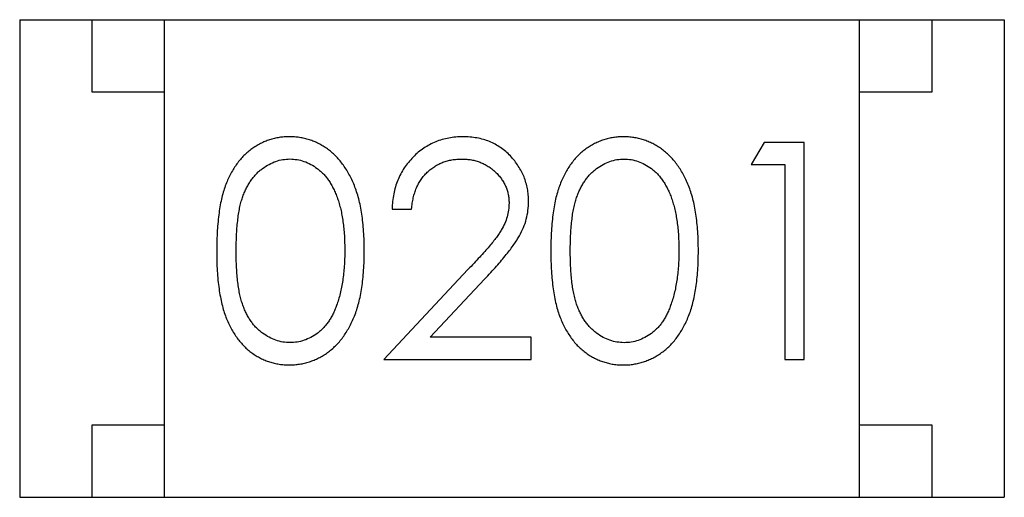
# Model space of a CAD drawing. Header units: millimetres. Extents: x 453.6 to 545.9, y 214.7 to 294.3.
# Tile 53 of 58: x 498.696 to 499.376, y 277.518 to 277.848. Entities that reach past the tile are written whole.
import ezdxf

# ---------------------------------------------------------------- set-up
doc = ezdxf.new("R2010")
doc.units = ezdxf.units.MM
doc.header["$LTSCALE"] = 30.734
doc.layers.get('0').update_dxf_attribs({"linetype": 'CONTINUOUS'})

msp = doc.modelspace()

# ---------------------------------------------------------------- linework, layer by layer
at = {"linetype": 'Continuous'}
for p, q in [((498.69625, 277.84808), (498.69619, 277.51808)), ((498.69625, 277.84808), (499.37625, 277.84796)), ((498.74624, 277.79807), (498.74625, 277.84807)), ((498.79619, 277.51806), (498.79625, 277.84806)), ((499.27619, 277.51798), (499.27625, 277.84798)), ((499.32625, 277.84797), (499.32624, 277.79797)), ((499.37625, 277.84796), (499.37619, 277.51796)), ((498.79624, 277.79806), (498.74624, 277.79807)), ((499.32624, 277.79797), (499.27624, 277.79798)), ((499.21031, 277.76327), (499.2015, 277.74789)), ((499.23804, 277.76326), (499.21031, 277.76327)), ((499.23802, 277.61326), (499.23804, 277.76326)), ((499.2015, 277.74789), (499.22458, 277.74788)), ((499.22458, 277.74788), (499.22455, 277.61327)), ((498.95342, 277.71716), (498.96688, 277.71716)), ((499.00581, 277.67538), (498.94763, 277.61332)), ((498.97975, 277.62869), (499.01729, 277.66874)), ((499.04956, 277.62868), (498.97975, 277.62869)), ((499.04955, 277.6133), (499.04956, 277.62868)), ((498.94763, 277.61332), (499.04955, 277.6133)), ((499.22455, 277.61327), (499.23802, 277.61326)), ((498.74619, 277.51807), (498.7462, 277.56807)), ((498.7462, 277.56807), (498.7962, 277.56806)), ((499.2762, 277.56798), (499.3262, 277.56797)), ((499.3262, 277.56797), (499.32619, 277.51797)), ((498.69619, 277.51808), (499.37619, 277.51796))]:
    msp.add_line(p, q, dxfattribs=at)
for points, knots in [([(498.88242, 277.76717), (498.88124, 277.76715), (498.87891, 277.76711), (498.87545, 277.76671), (498.87208, 277.76606), (498.8688, 277.7651), (498.86558, 277.76395), (498.86246, 277.76249), (498.85943, 277.76077), (498.85647, 277.75882), (498.85367, 277.7566), (498.85099, 277.75416), (498.84854, 277.75144), (498.8462, 277.74848), (498.84406, 277.74526), (498.84202, 277.74183), (498.8402, 277.73813), (498.83853, 277.73416), (498.83705, 277.72985), (498.83577, 277.72516), (498.83465, 277.72005), (498.83381, 277.7145), (498.83311, 277.70854), (498.83261, 277.70215), (498.8323, 277.69535), (498.83227, 277.69068), (498.83226, 277.68828)], [0, 0, 0, 0, 0.033742, 0.066533, 0.099153, 0.13154, 0.164087, 0.196563, 0.229707, 0.263315, 0.297504, 0.331686, 0.366482, 0.4021, 0.438958, 0.476748, 0.515985, 0.556589, 0.599519, 0.645765, 0.695487, 0.748721, 0.805687, 0.866754, 0.931405, 1, 1, 1, 1]), ([(498.93418, 277.68826), (498.93416, 277.69056), (498.9341, 277.69505), (498.93382, 277.70162), (498.93328, 277.70782), (498.93253, 277.71367), (498.93158, 277.71914), (498.93042, 277.72427), (498.929, 277.72902), (498.92742, 277.73344), (498.92559, 277.73752), (498.92369, 277.74137), (498.92156, 277.74492), (498.91933, 277.74823), (498.91691, 277.75125), (498.91435, 277.75403), (498.91163, 277.75655), (498.90875, 277.75878), (498.90578, 277.76078), (498.90268, 277.76248), (498.89952, 277.76394), (498.89625, 277.76511), (498.89292, 277.76605), (498.8895, 277.76671), (498.88599, 277.76711), (498.88362, 277.76715), (498.88242, 277.76717)], [0, 0, 0, 0, 0.065278, 0.127205, 0.186168, 0.241675, 0.294115, 0.343609, 0.390387, 0.434463, 0.476646, 0.517002, 0.555936, 0.593716, 0.630057, 0.665601, 0.700745, 0.734917, 0.768681, 0.802087, 0.834849, 0.867433, 0.900138, 0.932806, 0.966212, 1, 1, 1, 1]), ([(499.00235, 277.76715), (499.00067, 277.76712), (498.99738, 277.76704), (498.99254, 277.76637), (498.98792, 277.76524), (498.98349, 277.76373), (498.97928, 277.76171), (498.97526, 277.7593), (498.97143, 277.75644), (498.96788, 277.75314), (498.96462, 277.74953), (498.96174, 277.74563), (498.9593, 277.74148), (498.95728, 277.73708), (498.95564, 277.73246), (498.95449, 277.72757), (498.95368, 277.72245), (498.95351, 277.71895), (498.95342, 277.71716)], [0, 0, 0, 0, 0.06445, 0.126725, 0.187421, 0.247417, 0.306749, 0.366595, 0.427749, 0.490235, 0.553031, 0.614805, 0.676505, 0.738096, 0.801021, 0.864897, 0.931209, 1, 1, 1, 1]), ([(499.04765, 277.72255), (499.04761, 277.72404), (499.04752, 277.72696), (499.04695, 277.73127), (499.04594, 277.73541), (499.04461, 277.73944), (499.0428, 277.74328), (499.04063, 277.74698), (499.0381, 277.75055), (499.03516, 277.75391), (499.03197, 277.75705), (499.02842, 277.75971), (499.02467, 277.76202), (499.02068, 277.76394), (499.01643, 277.76537), (499.01194, 277.76639), (499.00722, 277.76704), (499.00399, 277.76711), (499.00235, 277.76715)], [0, 0, 0, 0, 0.06271, 0.123347, 0.183401, 0.242828, 0.302097, 0.36242, 0.423725, 0.487032, 0.550491, 0.612709, 0.674265, 0.73617, 0.799211, 0.863483, 0.930525, 1, 1, 1, 1]), ([(499.11319, 277.76713), (499.11201, 277.76711), (499.10968, 277.76707), (499.10622, 277.76666), (499.10285, 277.76601), (499.09956, 277.76506), (499.09635, 277.76391), (499.09323, 277.76245), (499.0902, 277.76073), (499.08724, 277.75878), (499.08444, 277.75656), (499.08176, 277.75412), (499.07931, 277.7514), (499.07697, 277.74844), (499.07483, 277.74522), (499.07279, 277.74179), (499.07097, 277.73809), (499.0693, 277.73412), (499.06782, 277.72981), (499.06654, 277.72511), (499.06542, 277.72001), (499.06457, 277.71446), (499.06388, 277.7085), (499.06338, 277.70211), (499.06307, 277.69531), (499.06304, 277.69064), (499.06303, 277.68823)], [0, 0, 0, 0, 0.033742, 0.066533, 0.099153, 0.13154, 0.164087, 0.196563, 0.229707, 0.263315, 0.297504, 0.331686, 0.366482, 0.4021, 0.438958, 0.476748, 0.515985, 0.556589, 0.599519, 0.645765, 0.695487, 0.748721, 0.805687, 0.866754, 0.931405, 1, 1, 1, 1]), ([(499.16495, 277.68822), (499.16492, 277.69052), (499.16487, 277.69501), (499.16459, 277.70158), (499.16405, 277.70778), (499.1633, 277.71363), (499.16235, 277.7191), (499.16119, 277.72423), (499.15977, 277.72898), (499.15819, 277.7334), (499.15636, 277.73748), (499.15446, 277.74133), (499.15233, 277.74487), (499.1501, 277.74819), (499.14767, 277.75121), (499.14512, 277.75399), (499.1424, 277.75651), (499.13952, 277.75874), (499.13655, 277.76074), (499.13345, 277.76244), (499.13028, 277.7639), (499.12702, 277.76507), (499.12369, 277.76601), (499.12027, 277.76667), (499.11676, 277.76707), (499.11439, 277.76711), (499.11319, 277.76713)], [0, 0, 0, 0, 0.065278, 0.127205, 0.186168, 0.241675, 0.294115, 0.343609, 0.390387, 0.434463, 0.476646, 0.517002, 0.555936, 0.593716, 0.630057, 0.665601, 0.700745, 0.734917, 0.768681, 0.802087, 0.834849, 0.867433, 0.900138, 0.932806, 0.966212, 1, 1, 1, 1]), ([(498.84572, 277.68833), (498.84573, 277.69035), (498.84574, 277.69426), (498.846, 277.69991), (498.84634, 277.7052), (498.84687, 277.7101), (498.84746, 277.71463), (498.84829, 277.71876), (498.8492, 277.72252), (498.85029, 277.72593), (498.85154, 277.72904), (498.85289, 277.73195), (498.85439, 277.73465), (498.85602, 277.73716), (498.85777, 277.73949), (498.85966, 277.74161), (498.86168, 277.74356), (498.86454, 277.7458), (498.86828, 277.74816), (498.87299, 277.7503), (498.87789, 277.75153), (498.88121, 277.7517), (498.88287, 277.75179)], [0, 0, 0, 0, 0.073302, 0.142286, 0.206253, 0.266017, 0.321612, 0.372532, 0.419497, 0.462398, 0.502825, 0.541489, 0.579034, 0.615143, 0.650298, 0.684912, 0.718701, 0.752189, 0.817245, 0.879117, 0.939613, 1, 1, 1, 1]), ([(498.88287, 277.75179), (498.88451, 277.7517), (498.88779, 277.75153), (498.89265, 277.75029), (498.89731, 277.74814), (498.90106, 277.7458), (498.90392, 277.74351), (498.90597, 277.7415), (498.90793, 277.73929), (498.90973, 277.7368), (498.91141, 277.73409), (498.91296, 277.73114), (498.91442, 277.72797), (498.91574, 277.72455), (498.91689, 277.72087), (498.91797, 277.71697), (498.91877, 277.71279), (498.91952, 277.70839), (498.92002, 277.70372), (498.92048, 277.69881), (498.92065, 277.69365), (498.9207, 277.69012), (498.92072, 277.68832)], [0, 0, 0, 0, 0.059689, 0.119507, 0.181075, 0.246162, 0.279894, 0.314468, 0.350403, 0.387474, 0.426147, 0.466624, 0.508745, 0.553328, 0.600058, 0.649177, 0.700552, 0.754894, 0.811825, 0.871514, 0.934319, 1, 1, 1, 1]), ([(498.96688, 277.71716), (498.96701, 277.71849), (498.96726, 277.7211), (498.968, 277.72487), (498.96895, 277.72843), (498.97018, 277.73175), (498.9717, 277.73483), (498.97344, 277.73769), (498.97543, 277.74033), (498.97769, 277.7427), (498.98015, 277.74483), (498.98277, 277.7467), (498.98555, 277.74828), (498.98849, 277.74954), (498.99157, 277.75053), (498.99479, 277.75126), (498.99817, 277.75168), (499.00048, 277.75174), (499.00165, 277.75177)], [0, 0, 0, 0, 0.073648, 0.143686, 0.210962, 0.275557, 0.338064, 0.399311, 0.4594, 0.51934, 0.579024, 0.637809, 0.695959, 0.754122, 0.813113, 0.873453, 0.935561, 1, 1, 1, 1]), ([(499.00165, 277.75177), (499.00277, 277.75174), (499.00498, 277.75168), (499.00821, 277.75125), (499.01131, 277.75056), (499.01428, 277.74956), (499.01712, 277.7483), (499.01982, 277.74675), (499.02237, 277.7449), (499.02479, 277.74282), (499.02699, 277.74054), (499.02889, 277.73811), (499.03054, 277.73559), (499.03189, 277.73296), (499.03292, 277.7302), (499.03363, 277.72735), (499.03411, 277.72439), (499.03416, 277.72238), (499.03419, 277.72135)], [0, 0, 0, 0, 0.068027, 0.133505, 0.19695, 0.26027, 0.322741, 0.384982, 0.448465, 0.513424, 0.578224, 0.640011, 0.700094, 0.760067, 0.819012, 0.877878, 0.938035, 1, 1, 1, 1]), ([(499.07649, 277.68829), (499.0765, 277.69031), (499.07651, 277.69421), (499.07677, 277.69987), (499.07711, 277.70516), (499.07763, 277.71006), (499.07823, 277.71459), (499.07906, 277.71872), (499.07997, 277.72248), (499.08106, 277.72589), (499.08231, 277.729), (499.08366, 277.73191), (499.08516, 277.73461), (499.08679, 277.73712), (499.08854, 277.73945), (499.09043, 277.74157), (499.09245, 277.74352), (499.09531, 277.74576), (499.09905, 277.74812), (499.10376, 277.75026), (499.10866, 277.75149), (499.11198, 277.75166), (499.11364, 277.75175)], [0, 0, 0, 0, 0.073302, 0.142286, 0.206253, 0.266017, 0.321612, 0.372532, 0.419497, 0.462398, 0.502825, 0.541489, 0.579034, 0.615143, 0.650298, 0.684912, 0.718701, 0.752189, 0.817245, 0.879117, 0.939613, 1, 1, 1, 1]), ([(499.11364, 277.75175), (499.11528, 277.75166), (499.11856, 277.75149), (499.12342, 277.75025), (499.12808, 277.7481), (499.13183, 277.74576), (499.13469, 277.74347), (499.13674, 277.74146), (499.1387, 277.73925), (499.1405, 277.73676), (499.14218, 277.73405), (499.14373, 277.7311), (499.14519, 277.72793), (499.14651, 277.72451), (499.14766, 277.72083), (499.14874, 277.71693), (499.14954, 277.71275), (499.15029, 277.70835), (499.15079, 277.70368), (499.15125, 277.69877), (499.15142, 277.69361), (499.15147, 277.69008), (499.15149, 277.68828)], [0, 0, 0, 0, 0.059689, 0.119507, 0.181075, 0.246162, 0.279894, 0.314468, 0.350403, 0.387474, 0.426147, 0.466624, 0.508745, 0.553328, 0.600058, 0.649177, 0.700552, 0.754894, 0.811825, 0.871514, 0.934319, 1, 1, 1, 1]), ([(499.01729, 277.66874), (499.01873, 277.67028), (499.0215, 277.67325), (499.02545, 277.6776), (499.02901, 277.68173), (499.0322, 277.68561), (499.03506, 277.68923), (499.03752, 277.69262), (499.03963, 277.69577), (499.04196, 277.69959), (499.04428, 277.70434), (499.0462, 277.71024), (499.04743, 277.71632), (499.04758, 277.72046), (499.04765, 277.72255)], [0, 0, 0, 0, 0.09953, 0.192079, 0.277712, 0.357454, 0.429648, 0.495771, 0.555538, 0.608657, 0.707578, 0.804328, 0.901298, 1, 1, 1, 1]), ([(499.03419, 277.72135), (499.03413, 277.71973), (499.034, 277.71649), (499.03296, 277.7117), (499.03126, 277.70705), (499.02928, 277.70324), (499.02723, 277.70013), (499.02535, 277.69744), (499.023, 277.69452), (499.02034, 277.69123), (499.01726, 277.68769), (499.0138, 277.68385), (499.00995, 277.6797), (499.00723, 277.67686), (499.00581, 277.67538)], [0, 0, 0, 0, 0.088014, 0.174976, 0.2638, 0.355443, 0.406413, 0.465519, 0.533076, 0.609353, 0.693899, 0.787171, 0.889197, 1, 1, 1, 1]), ([(498.83226, 277.68828), (498.83227, 277.68589), (498.8323, 277.68125), (498.8326, 277.67449), (498.8331, 277.66813), (498.83382, 277.66219), (498.83472, 277.65665), (498.83577, 277.65151), (498.8371, 277.64678), (498.83861, 277.64245), (498.8403, 277.63845), (498.84216, 277.63473), (498.84417, 277.63126), (498.84636, 277.62806), (498.84865, 277.62508), (498.85112, 277.62235), (498.85378, 277.61992), (498.85657, 277.61772), (498.8595, 277.6158), (498.86251, 277.61411), (498.8656, 277.61265), (498.8688, 277.61152), (498.87207, 277.6106), (498.87542, 277.60995), (498.87888, 277.60954), (498.88121, 277.6095), (498.8824, 277.60948)], [0, 0, 0, 0, 0.068113, 0.132564, 0.193427, 0.250218, 0.303569, 0.353576, 0.400235, 0.443586, 0.484619, 0.524292, 0.56238, 0.599049, 0.63494, 0.669782, 0.704009, 0.737842, 0.771098, 0.803896, 0.836415, 0.868639, 0.900715, 0.933378, 0.966213, 1, 1, 1, 1]), ([(498.88285, 277.62486), (498.8812, 277.62495), (498.87789, 277.62511), (498.87302, 277.62642), (498.86828, 277.62849), (498.86452, 277.63087), (498.86167, 277.63317), (498.85961, 277.63509), (498.85772, 277.63725), (498.85595, 277.63956), (498.85431, 277.64207), (498.85285, 277.64478), (498.85149, 277.64768), (498.85025, 277.65079), (498.84916, 277.6542), (498.84824, 277.65797), (498.84748, 277.66212), (498.8468, 277.66662), (498.84635, 277.67152), (498.84599, 277.67679), (498.84573, 277.68244), (498.84573, 277.68633), (498.84572, 277.68833)], [0, 0, 0, 0, 0.060034, 0.120278, 0.182348, 0.247919, 0.281641, 0.315701, 0.350322, 0.385703, 0.421819, 0.459196, 0.497866, 0.538301, 0.58121, 0.628183, 0.679403, 0.734699, 0.794074, 0.858416, 0.927049, 1, 1, 1, 1]), ([(498.8824, 277.60948), (498.88359, 277.6095), (498.88596, 277.60953), (498.88948, 277.60998), (498.89292, 277.61063), (498.89626, 277.61156), (498.89952, 277.61279), (498.90272, 277.61421), (498.90581, 277.61598), (498.90882, 277.61795), (498.91171, 277.62021), (498.91444, 277.62274), (498.91705, 277.6255), (498.91945, 277.62856), (498.9217, 277.63186), (498.92377, 277.63543), (498.9257, 277.63923), (498.92748, 277.6433), (498.9291, 277.64768), (498.93042, 277.65243), (498.9316, 277.65752), (498.93256, 277.66297), (498.93326, 277.66879), (498.93382, 277.67496), (498.9341, 277.68149), (498.93415, 277.68596), (498.93418, 277.68826)], [0, 0, 0, 0, 0.033824, 0.067298, 0.10028, 0.133019, 0.165736, 0.198792, 0.232372, 0.266409, 0.301016, 0.336196, 0.371972, 0.408574, 0.446394, 0.485225, 0.525372, 0.567224, 0.611081, 0.65775, 0.70702, 0.759235, 0.814484, 0.873227, 0.934937, 1, 1, 1, 1]), ([(498.92072, 277.68832), (498.9207, 277.68652), (498.92067, 277.68297), (498.9204, 277.67775), (498.91994, 277.67273), (498.91936, 277.66791), (498.91852, 277.6633), (498.91759, 277.65888), (498.91641, 277.65467), (498.91549, 277.65195), (498.91504, 277.65061)], [0, 0, 0, 0, 0.141157, 0.277773, 0.409244, 0.535676, 0.657497, 0.775458, 0.889412, 1, 1, 1, 1]), ([(499.06303, 277.68823), (499.06304, 277.68585), (499.06307, 277.68121), (499.06337, 277.67445), (499.06387, 277.66809), (499.06459, 277.66215), (499.06549, 277.65661), (499.06654, 277.65146), (499.06787, 277.64674), (499.06938, 277.64241), (499.07107, 277.63841), (499.07293, 277.63469), (499.07494, 277.63122), (499.07712, 277.62802), (499.07942, 277.62504), (499.08189, 277.62231), (499.08455, 277.61988), (499.08734, 277.61768), (499.09027, 277.61576), (499.09328, 277.61407), (499.09637, 277.61261), (499.09957, 277.61148), (499.10284, 277.61056), (499.10619, 277.60991), (499.10965, 277.6095), (499.11198, 277.60946), (499.11316, 277.60944)], [0, 0, 0, 0, 0.068113, 0.132564, 0.193427, 0.250218, 0.303569, 0.353576, 0.400235, 0.443586, 0.484619, 0.524292, 0.56238, 0.599049, 0.63494, 0.669782, 0.704009, 0.737842, 0.771098, 0.803896, 0.836415, 0.868639, 0.900715, 0.933378, 0.966213, 1, 1, 1, 1]), ([(499.11362, 277.62482), (499.11197, 277.62491), (499.10866, 277.62507), (499.10379, 277.62638), (499.09905, 277.62845), (499.09529, 277.63083), (499.09244, 277.63313), (499.09038, 277.63505), (499.08849, 277.63721), (499.08671, 277.63952), (499.08508, 277.64203), (499.08362, 277.64474), (499.08226, 277.64764), (499.08102, 277.65075), (499.07993, 277.65416), (499.07901, 277.65793), (499.07825, 277.66208), (499.07757, 277.66658), (499.07712, 277.67148), (499.07676, 277.67675), (499.0765, 277.6824), (499.07649, 277.68629), (499.07649, 277.68829)], [0, 0, 0, 0, 0.060034, 0.120278, 0.182348, 0.247919, 0.281641, 0.315701, 0.350322, 0.385703, 0.421819, 0.459196, 0.497866, 0.538301, 0.58121, 0.628183, 0.679403, 0.734699, 0.794074, 0.858416, 0.927049, 1, 1, 1, 1]), ([(499.11316, 277.60944), (499.11436, 277.60946), (499.11673, 277.60949), (499.12025, 277.60994), (499.12368, 277.61059), (499.12703, 277.61152), (499.13029, 277.61275), (499.13349, 277.61417), (499.13658, 277.61593), (499.13959, 277.61791), (499.14248, 277.62017), (499.14521, 277.6227), (499.14782, 277.62546), (499.15022, 277.62852), (499.15247, 277.63182), (499.15454, 277.63539), (499.15647, 277.63919), (499.15825, 277.64326), (499.15987, 277.64764), (499.16119, 277.65239), (499.16237, 277.65748), (499.16333, 277.66292), (499.16403, 277.66875), (499.16459, 277.67492), (499.16487, 277.68145), (499.16492, 277.68592), (499.16495, 277.68822)], [0, 0, 0, 0, 0.033824, 0.067298, 0.10028, 0.133019, 0.165736, 0.198792, 0.232372, 0.266409, 0.301016, 0.336196, 0.371972, 0.408574, 0.446394, 0.485225, 0.525372, 0.567224, 0.611081, 0.65775, 0.70702, 0.759235, 0.814484, 0.873227, 0.934937, 1, 1, 1, 1]), ([(499.15149, 277.68828), (499.15147, 277.68648), (499.15144, 277.68293), (499.15117, 277.67771), (499.1507, 277.67269), (499.15013, 277.66787), (499.14929, 277.66326), (499.14836, 277.65884), (499.14718, 277.65463), (499.14626, 277.65191), (499.1458, 277.65057)], [0, 0, 0, 0, 0.141157, 0.277773, 0.409244, 0.535676, 0.657497, 0.775458, 0.889412, 1, 1, 1, 1]), ([(498.91504, 277.65061), (498.91465, 277.64956), (498.91389, 277.64752), (498.91255, 277.64458), (498.91109, 277.64186), (498.90949, 277.63934), (498.90774, 277.63703), (498.90589, 277.63489), (498.90388, 277.63298), (498.90107, 277.63073), (498.89739, 277.62838), (498.89268, 277.62639), (498.88783, 277.62507), (498.88451, 277.62493), (498.88285, 277.62486)], [0, 0, 0, 0, 0.075949, 0.148549, 0.218996, 0.286119, 0.351826, 0.416074, 0.478265, 0.540325, 0.660405, 0.774606, 0.887187, 1, 1, 1, 1]), ([(499.1458, 277.65057), (499.14542, 277.64952), (499.14466, 277.64748), (499.14332, 277.64454), (499.14186, 277.64182), (499.14026, 277.6393), (499.13851, 277.63699), (499.13666, 277.63485), (499.13465, 277.63294), (499.13184, 277.63069), (499.12815, 277.62834), (499.12345, 277.62635), (499.1186, 277.62503), (499.11528, 277.62489), (499.11362, 277.62482)], [0, 0, 0, 0, 0.075949, 0.148549, 0.218996, 0.286119, 0.351826, 0.416074, 0.478265, 0.540325, 0.660405, 0.774606, 0.887187, 1, 1, 1, 1])]:
    msp.add_open_spline(points, degree=3, knots=knots, dxfattribs=at)

doc.saveas('drawing.dxf')
